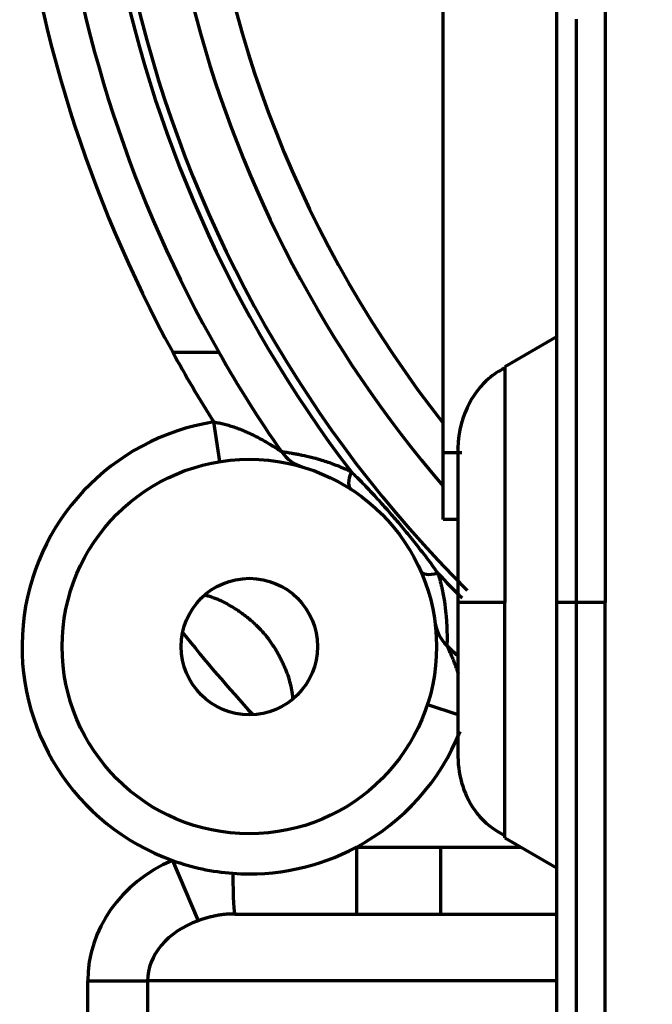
# Model space of a CAD drawing. Header units: millimetres. Extents: x -170 to 6906, y -2212 to 4257.
# Tile 99 of 256: x 4673 to 4721, y -1339 to -1265. Entities that reach past the tile are written whole.
import ezdxf

# ---------------------------------------------------------------- set-up
doc = ezdxf.new("R2010")
doc.units = ezdxf.units.MM
doc.layers.add('1', color=7, linetype='Continuous', true_color=0xffffff)
doc.layers.add('2', color=7, linetype='Continuous', true_color=0xffffff)

msp = doc.modelspace()

# ---------------------------------------------------------------- linework, layer by layer
at = {"color": 0, "lineweight": 18}
msp.add_arc((4772.638, -1241.784), 438.165, 198.70552, 161.36953, dxfattribs=at)
at = {"layer": '1', "color": 0, "linetype": 'Continuous', "lineweight": 70}
for p, q in [((4705.138, -1297.284), (4705.138, -1251.021)), ((4688.442, -1297.957), (4687.971, -1294.995)), ((4705.138, -1302.284), (4705.138, -1297.284)), ((4705.138, -1297.284), (4706.52, -1297.284)), ((4706.241, -1302.284), (4705.138, -1302.284)), ((4703.949, -1316.123), (4706.227, -1316.866)), ((4698.638, -1326.784), (4704.929, -1326.784)), ((4698.638, -1326.784), (4698.638, -1331.784)), ((4704.929, -1326.784), (4710.944, -1326.784)), ((4704.929, -1326.784), (4704.929, -1331.784)), ((4684.878, -1327.778), (4686.821, -1332.281)), ((4689.541, -1331.784), (4713.619, -1331.784)), ((4678.553, -1349.784), (4678.553, -1336.784)), ((4678.553, -1336.784), (4683.022, -1336.784)), ((4713.619, -1336.784), (4683.022, -1336.784)), ((4683.022, -1336.784), (4683.022, -1349.784))]:
    msp.add_line(p, q, dxfattribs=at)
for radius in [14, 5.1]:
    msp.add_circle((4690.638, -1311.784), radius, dxfattribs=at)
for centre, radius, start, end in [((4772.638, -1241.784), 89, 117.82698, 220.6742), ((4772.638, -1241.784), 100, 163.80938, 208.6854), ((4772.638, -1241.784), 97, 163.80938, 209.65955), ((4772.638, -1241.784), 93.667, 163.80938, 217.42277), ((4772.638, -1241.784), 93, 163.80938, 225.05179), ((4772.638, -1241.784), 86, 184.75875, 218.28938), ((4772.638, -1241.784), 100, 208.6854, 212.14788), ((4772.638, -1241.784), 97, 209.65955, 214.84506), ((4690.638, -1311.784), 17, 99.02857, 250.19368), ((4695.493, -1295.492), 3, 214.84506, 253.40883), ((4772.638, -1241.784), 93.667, 223.54925, 225.11679), ((4707.491, -1309.546), 3, 187.5632, 226.12696), ((4772.638, -1241.784), 111, 218.40013, 222.57203), ((4772.638, -1241.784), 97, 226.12696, 226.78317), ((4690.638, -1311.784), 17, 298.07249, 338.06978), ((4690.638, -1311.784), 17, 265.81645, 298.07249), ((4690.638, -1311.784), 17, 250.19368, 265.81645)]:
    msp.add_arc(centre, radius, start, end, dxfattribs=at)
for centre, major_axis, ratio, start_param, end_param in [((4699.839, -1297.489), (-1.624, -2.523), 0.290093, 5.390359, 6.283185), ((4706.2, -1304.94), (-2.746, -1.208), 0.290093, 0, 0.892826), ((4689.742, -1336.784), (-11.189, 0), 0.893762, 5.162115, 6.283185), ((4689.541, -1326.784), (0, -5), 0.031069, 5.114042, 6.283185), ((4689.742, -1336.784), (6.72, 0), 0.744065, 2.020522, 3.141593)]:
    msp.add_ellipse(centre, major_axis=major_axis, ratio=ratio, start_param=start_param, end_param=end_param, dxfattribs=at)
for points, knots in [([(4684.912, -1289.784), (4685.018, -1289.784), (4685.229, -1289.784), (4685.542, -1289.784), (4685.747, -1289.784), (4685.951, -1289.784), (4686.053, -1289.784), (4686.178, -1289.784), (4686.203, -1289.784), (4686.253, -1289.784), (4686.328, -1289.784), (4686.401, -1289.784), (4686.545, -1289.784), (4686.639, -1289.784), (4686.823, -1289.784), (4686.913, -1289.784), (4687.087, -1289.784), (4687.172, -1289.784), (4687.275, -1289.784), (4687.295, -1289.784), (4687.336, -1289.784), (4687.395, -1289.784), (4687.453, -1289.784), (4687.565, -1289.784), (4687.636, -1289.784), (4687.769, -1289.784), (4687.831, -1289.784), (4687.947, -1289.784), (4688, -1289.784), (4688.097, -1289.784), (4688.183, -1289.784), (4688.245, -1289.784), (4688.295, -1289.784), (4688.315, -1289.784), (4688.334, -1289.784), (4688.339, -1289.784), (4688.346, -1289.784), (4688.347, -1289.784), (4688.347, -1289.784)], [0, 0, 0, 0, 0.062565, 0.125129, 0.187694, 0.187694, 0.250258, 0.250258, 0.265899, 0.265899, 0.28154, 0.312823, 0.312823, 0.375387, 0.375387, 0.437952, 0.437952, 0.500516, 0.500516, 0.516157, 0.516157, 0.531798, 0.563081, 0.563081, 0.625645, 0.625645, 0.68821, 0.68821, 0.750774, 0.750774, 0.813339, 0.875903, 0.875903, 0.938468, 0.938468, 0.96975, 0.96975, 1, 1, 1, 1]), ([(4687.971, -1294.995), (4688.11, -1295.015), (4688.248, -1295.04), (4688.521, -1295.095), (4688.656, -1295.127), (4688.924, -1295.195), (4689.056, -1295.233), (4689.253, -1295.293), (4689.318, -1295.313), (4689.448, -1295.356), (4689.513, -1295.378), (4689.706, -1295.446), (4689.832, -1295.493), (4690.082, -1295.591), (4690.205, -1295.642), (4690.447, -1295.747), (4690.566, -1295.8), (4690.743, -1295.883), (4690.802, -1295.911), (4690.918, -1295.968), (4690.976, -1295.996), (4691.148, -1296.082), (4691.26, -1296.14), (4691.48, -1296.258), (4691.587, -1296.317), (4691.798, -1296.435), (4691.901, -1296.495), (4692.101, -1296.613), (4692.199, -1296.672), (4692.317, -1296.744), (4692.34, -1296.759), (4692.386, -1296.787), (4692.409, -1296.802), (4692.477, -1296.844), (4692.52, -1296.872), (4692.604, -1296.925), (4692.645, -1296.951), (4692.722, -1297.001), (4692.759, -1297.025), (4692.81, -1297.059), (4692.827, -1297.07), (4692.851, -1297.086), (4692.859, -1297.091), (4692.874, -1297.101), (4692.882, -1297.106), (4692.918, -1297.13), (4692.943, -1297.147), (4692.975, -1297.168), (4692.984, -1297.175), (4692.996, -1297.183), (4693, -1297.185), (4693.007, -1297.19), (4693.01, -1297.192), (4693.025, -1297.202), (4693.031, -1297.206), (4693.031, -1297.206)], [0, 0, 0, 0, 0.0625, 0.0625, 0.125, 0.125, 0.1875, 0.1875, 0.21875, 0.21875, 0.25, 0.25, 0.3125, 0.3125, 0.375, 0.375, 0.4375, 0.4375, 0.46875, 0.46875, 0.5, 0.5, 0.5625, 0.5625, 0.625, 0.625, 0.6875, 0.6875, 0.75, 0.75, 0.765625, 0.765625, 0.78125, 0.78125, 0.8125, 0.8125, 0.84375, 0.84375, 0.875, 0.875, 0.890625, 0.890625, 0.898438, 0.898438, 0.90625, 0.90625, 0.9375, 0.9375, 0.953125, 0.953125, 0.960938, 0.960938, 0.96875, 0.96875, 1, 1, 1, 1]), ([(4693.031, -1297.206), (4693.031, -1297.206), (4693.039, -1297.207), (4693.073, -1297.211), (4693.123, -1297.218), (4693.206, -1297.229), (4693.281, -1297.24), (4693.308, -1297.243), (4693.351, -1297.25), (4693.366, -1297.252), (4693.397, -1297.256), (4693.477, -1297.268), (4693.569, -1297.282), (4693.731, -1297.308), (4693.819, -1297.323), (4694.009, -1297.356), (4694.111, -1297.375), (4694.248, -1297.401), (4694.275, -1297.406), (4694.332, -1297.417), (4694.36, -1297.423), (4694.447, -1297.441), (4694.506, -1297.453), (4694.81, -1297.517), (4695.075, -1297.578), (4695.431, -1297.671), (4695.504, -1297.69), (4695.651, -1297.73), (4695.726, -1297.751), (4695.953, -1297.817), (4696.107, -1297.863), (4696.578, -1298.014), (4696.902, -1298.128), (4697.4, -1298.325), (4697.568, -1298.394), (4697.823, -1298.505), (4697.908, -1298.544), (4698.036, -1298.603), (4698.079, -1298.623), (4698.165, -1298.663), (4698.208, -1298.684), (4698.251, -1298.704)], [0, 0, 0, 0, 0.0625, 0.0625, 0.125, 0.1875, 0.1875, 0.21875, 0.21875, 0.234375, 0.234375, 0.25, 0.3125, 0.3125, 0.375, 0.375, 0.4375, 0.4375, 0.453125, 0.453125, 0.46875, 0.46875, 0.5, 0.5, 0.625, 0.625, 0.65625, 0.65625, 0.6875, 0.6875, 0.75, 0.75, 0.875, 0.875, 0.9375, 0.9375, 0.96875, 0.96875, 0.984375, 0.984375, 1, 1, 1, 1]), ([(4698.251, -1298.704), (4698.548, -1298.996), (4698.841, -1299.292), (4699.42, -1299.891), (4699.707, -1300.194), (4700.133, -1300.654), (4700.274, -1300.808), (4700.555, -1301.118), (4700.695, -1301.274), (4700.973, -1301.587), (4701.111, -1301.744), (4701.386, -1302.059), (4701.659, -1302.377), (4701.93, -1302.697), (4702.199, -1303.018), (4702.332, -1303.18), (4702.731, -1303.666), (4702.993, -1303.992), (4703.509, -1304.648), (4703.763, -1304.978), (4704.263, -1305.644), (4704.509, -1305.98), (4704.751, -1306.318)], [0, 0, 0, 0, 0.125, 0.125, 0.25, 0.25, 0.3125, 0.3125, 0.375, 0.375, 0.4375, 0.4375, 0.5, 0.5625, 0.5625, 0.625, 0.625, 0.75, 0.75, 0.875, 0.875, 1, 1, 1, 1]), ([(4704.751, -1306.318), (4704.805, -1306.498), (4704.855, -1306.678), (4704.925, -1306.947), (4704.948, -1307.037), (4704.98, -1307.171), (4704.991, -1307.215), (4705.011, -1307.304), (4705.021, -1307.348), (4705.108, -1307.744), (4705.17, -1308.083), (4705.27, -1308.734), (4705.308, -1309.045), (4705.34, -1309.376), (4705.343, -1309.413), (4705.35, -1309.485), (4705.359, -1309.592), (4705.367, -1309.696), (4705.382, -1309.899), (4705.39, -1310.028), (4705.402, -1310.275), (4705.407, -1310.392), (4705.412, -1310.558), (4705.414, -1310.638), (4705.416, -1310.715), (4705.417, -1310.766), (4705.418, -1310.791), (4705.419, -1310.912), (4705.42, -1311.002), (4705.42, -1311.165), (4705.42, -1311.239), (4705.419, -1311.371), (4705.418, -1311.429), (4705.416, -1311.53), (4705.415, -1311.572), (4705.414, -1311.615), (4705.414, -1311.623), (4705.413, -1311.638), (4705.413, -1311.659), (4705.412, -1311.675), (4705.412, -1311.7), (4705.411, -1311.709), (4705.411, -1311.709)], [0, 0, 0, 0, 0.062537, 0.062537, 0.093805, 0.093805, 0.10944, 0.10944, 0.125074, 0.125074, 0.250148, 0.250148, 0.375222, 0.375222, 0.390856, 0.390856, 0.40649, 0.437759, 0.437759, 0.500296, 0.500296, 0.562833, 0.562833, 0.594101, 0.609736, 0.609736, 0.62537, 0.62537, 0.687907, 0.687907, 0.750444, 0.750444, 0.812981, 0.812981, 0.875518, 0.875518, 0.891152, 0.891152, 0.906786, 0.938055, 0.938055, 1, 1, 1, 1]), ([(4693.9, -1315.705), (4693.894, -1315.594), (4693.884, -1315.485), (4693.858, -1315.268), (4693.841, -1315.16), (4693.784, -1314.839), (4693.734, -1314.629), (4693.617, -1314.211), (4693.55, -1314.005), (4693.456, -1313.748), (4693.436, -1313.697), (4693.397, -1313.595), (4693.376, -1313.544), (4693.314, -1313.392), (4693.271, -1313.291), (4693.182, -1313.091), (4693.135, -1312.991), (4693.039, -1312.793), (4692.989, -1312.694), (4692.886, -1312.498), (4692.833, -1312.4), (4692.723, -1312.206), (4692.666, -1312.108), (4692.548, -1311.914), (4692.487, -1311.818), (4692.36, -1311.623), (4692.294, -1311.526), (4692.19, -1311.38), (4692.155, -1311.331), (4692.1, -1311.257), (4692.082, -1311.233), (4692.045, -1311.184), (4692.026, -1311.16), (4691.933, -1311.039), (4691.856, -1310.944), (4691.697, -1310.757), (4691.616, -1310.665), (4691.512, -1310.553), (4691.491, -1310.53), (4691.448, -1310.486), (4691.427, -1310.463), (4691.363, -1310.397), (4691.32, -1310.354), (4691.192, -1310.227), (4691.106, -1310.145), (4690.933, -1309.986), (4690.846, -1309.909), (4690.671, -1309.759), (4690.583, -1309.686), (4690.449, -1309.579), (4690.404, -1309.544), (4690.314, -1309.474), (4690.269, -1309.44), (4690.134, -1309.338), (4690.043, -1309.272), (4689.861, -1309.144), (4689.769, -1309.082), (4689.492, -1308.9), (4689.304, -1308.786), (4688.922, -1308.571), (4688.728, -1308.471), (4688.43, -1308.333), (4688.329, -1308.289), (4688.126, -1308.206), (4688.023, -1308.167), (4687.866, -1308.112), (4687.814, -1308.094), (4687.708, -1308.06), (4687.655, -1308.044), (4687.495, -1307.998), (4687.387, -1307.971), (4687.278, -1307.948)], [0, 0, 0, 0, 0.03125, 0.03125, 0.0625, 0.0625, 0.125, 0.125, 0.1875, 0.1875, 0.203125, 0.203125, 0.21875, 0.21875, 0.25, 0.25, 0.28125, 0.28125, 0.3125, 0.3125, 0.34375, 0.34375, 0.375, 0.375, 0.40625, 0.40625, 0.4375, 0.4375, 0.453125, 0.453125, 0.460937, 0.460937, 0.46875, 0.46875, 0.5, 0.5, 0.53125, 0.53125, 0.539062, 0.539062, 0.546875, 0.546875, 0.5625, 0.5625, 0.59375, 0.59375, 0.625, 0.625, 0.65625, 0.65625, 0.671875, 0.671875, 0.6875, 0.6875, 0.71875, 0.71875, 0.75, 0.75, 0.8125, 0.8125, 0.875, 0.875, 0.90625, 0.90625, 0.9375, 0.9375, 0.953125, 0.953125, 0.96875, 0.96875, 1, 1, 1, 1]), ([(4705.411, -1311.709), (4705.411, -1311.709), (4705.414, -1311.715), (4705.426, -1311.74), (4705.434, -1311.758), (4705.455, -1311.804), (4705.468, -1311.831), (4705.489, -1311.878), (4705.497, -1311.894), (4705.513, -1311.929), (4705.521, -1311.947), (4705.546, -1312.004), (4705.564, -1312.044), (4705.602, -1312.129), (4705.621, -1312.173), (4705.661, -1312.264), (4705.681, -1312.311), (4705.722, -1312.408), (4705.743, -1312.458), (4705.786, -1312.56), (4705.807, -1312.612), (4705.85, -1312.718), (4705.871, -1312.771), (4705.936, -1312.934), (4705.978, -1313.046), (4706.062, -1313.273), (4706.104, -1313.388), (4706.178, -1313.603), (4706.211, -1313.702), (4706.243, -1313.802)], [0, 0, 0, 0, 0.06391, 0.06391, 0.12782, 0.12782, 0.19173, 0.19173, 0.223685, 0.223685, 0.25564, 0.25564, 0.31955, 0.31955, 0.38346, 0.38346, 0.44737, 0.44737, 0.51128, 0.51128, 0.57519, 0.57519, 0.6391, 0.6391, 0.76692, 0.76692, 0.894741, 0.894741, 1, 1, 1, 1]), ([(4689.541, -1331.784), (4689.427, -1331.784), (4689.312, -1331.786), (4689.082, -1331.796), (4688.966, -1331.803), (4688.792, -1331.819), (4688.734, -1331.824), (4688.618, -1331.837), (4688.56, -1331.845), (4688.386, -1331.868), (4688.271, -1331.887), (4688.041, -1331.93), (4687.927, -1331.955), (4687.701, -1332.008), (4687.588, -1332.038), (4687.365, -1332.101), (4687.255, -1332.134), (4687.036, -1332.205), (4686.928, -1332.243), (4686.821, -1332.281)], [0, 0, 0, 0, 0.125, 0.125, 0.25, 0.25, 0.3125, 0.3125, 0.375, 0.375, 0.5, 0.5, 0.625, 0.625, 0.75, 0.75, 0.875, 0.875, 1, 1, 1, 1])]:
    msp.add_open_spline(points, degree=3, knots=knots, dxfattribs=at)
at = {"layer": '2', "color": 0, "linetype": 'Continuous', "lineweight": 70}
for p, q in [((4717.238, -1258.363), (4717.238, -1308.483)), ((4715.066, -1264.879), (4715.066, -1308.483)), ((4713.618, -1288.638), (4709.738, -1290.878)), ((4709.738, -1290.878), (4709.738, -1308.483)), ((4709.738, -1326.088), (4709.738, -1308.483)), ((4715.066, -1308.483), (4715.066, -1352.085)), ((4717.238, -1358.603), (4717.238, -1308.483)), ((4709.738, -1326.088), (4713.618, -1328.328))]:
    msp.add_line(p, q, dxfattribs=at)
for points, knots in [([(4713.621, -1262.109), (4713.62, -1262.11), (4713.62, -1262.412), (4713.619, -1263.696), (4713.619, -1265.563), (4713.619, -1267.959), (4713.619, -1270.76), (4713.618, -1273.785), (4713.618, -1276.662), (4713.618, -1279.801), (4713.618, -1283.731), (4713.618, -1289.785), (4713.618, -1298.17), (4713.618, -1304.921), (4713.618, -1308.483)], [0, 0, 0, 0, 0.090649, 0.176239, 0.253609, 0.322638, 0.401937, 0.467413, 0.520016, 0.571072, 0.638197, 0.718679, 0.85576, 1, 1, 1, 1]), ([(4709.731, -1290.971), (4709.295, -1291.188), (4708.264, -1291.852), (4706.747, -1293.841), (4706.269, -1295.676), (4706.238, -1296.94)], [0, 0, 0, 0, 0.197051, 0.513611, 1, 1, 1, 1]), ([(4713.618, -1308.483), (4713.618, -1311.561), (4713.618, -1317.21), (4713.618, -1324.614), (4713.618, -1330.368), (4713.618, -1334.802), (4713.619, -1338.853), (4713.619, -1342.947), (4713.619, -1346.762), (4713.619, -1350.052), (4713.619, -1352.634), (4713.62, -1354.438), (4713.62, -1354.86), (4713.621, -1354.857)], [0, 0, 0, 0, 0.125023, 0.234263, 0.31503, 0.385211, 0.447897, 0.52513, 0.618356, 0.699507, 0.790504, 0.891132, 1, 1, 1, 1]), ([(4706.238, -1320.026), (4706.245, -1320.795), (4706.481, -1322.263), (4707.615, -1324.491), (4708.915, -1325.505), (4709.773, -1325.939)], [0, 0, 0, 0, 0.307818, 0.625873, 1, 1, 1, 1])]:
    msp.add_open_spline(points, degree=3, knots=knots, dxfattribs=at)
for points, weights in [([(4706.238, -1296.94), (4706.238, -1296.942), (4706.238, -1302.713), (4706.238, -1308.483)], [0.485465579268, 0.485508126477, 0.647329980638, 0.970931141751]), ([(4709.738, -1308.483), (4707.521, -1308.483), (4706.24, -1308.483), (4706.239, -1308.483)], [0.970931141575, 0.884273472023, 0.884211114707, 0.970744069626]), ([(4706.238, -1308.483), (4706.238, -1314.253), (4706.238, -1320.024), (4706.238, -1320.026)], [0.970931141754, 0.647330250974, 0.485508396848, 0.485465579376]), ([(4717.238, -1308.483), (4715.284, -1308.483), (4713.606, -1308.483), (4713.619, -1308.483)], [0.926843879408, 0.667240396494, 0.567149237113, 0.626570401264])]:
    msp.add_rational_spline(points, weights, degree=3, dxfattribs=at)

doc.saveas('drawing.dxf')
